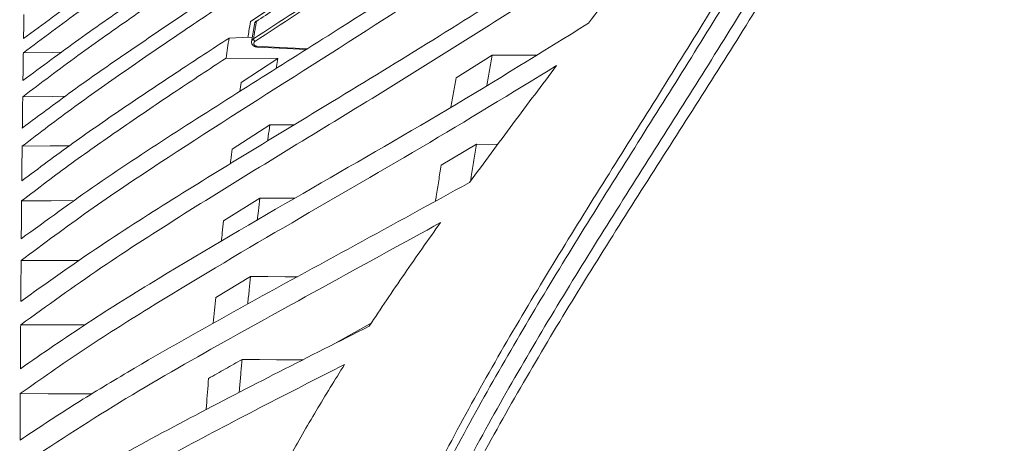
# Model space of a CAD drawing. Header units: millimetres. Extents: x 0 to 1118, y 0 to 864.
# Tile 119 of 256: x 216 to 238, y 709 to 719. Entities that reach past the tile are written whole.
import ezdxf

# ---------------------------------------------------------------- set-up
doc = ezdxf.new("R2010")
doc.units = ezdxf.units.MM

msp = doc.modelspace()

# ---------------------------------------------------------------- linework, layer by layer
at = {"color": 7, "linetype": 'Continuous', "lineweight": 15}
for p, q in [((220.986, 718.959), (221.86, 719.544)), ((221.078, 718.895), (221.014, 718.492)), ((221.619, 718.108), (220.424, 718.117)), ((220.772, 717.552), (221.619, 718.108)), ((221.583, 717.875), (221.619, 718.108)), ((225.734, 717.659), (226.565, 718.18)), ((220.742, 717.342), (220.772, 717.552)), ((220.564, 716.016), (221.434, 716.573)), ((225.391, 715.643), (226.208, 716.125)), ((220.366, 714.359), (221.205, 714.88)), ((220.184, 712.59), (220.991, 713.072)), ((222.867, 711.489), (223.777, 711.997))]:
    msp.add_line(p, q, dxfattribs=at)
at = {"color": 7, "linetype": 'Continuous', "lineweight": 15, "flags": 128}
for points in [[(220.492, 718.578), (220.794, 718.589), (221.03, 718.597)], [(216.622, 718.251), (216.424, 718.247), (215.742, 718.236)], [(221.132, 718.369), (221.817, 718.335), (222.272, 718.312)], [(227.58, 718.18), (227.53, 718.18), (227.048, 718.18), (226.565, 718.18)], [(216.713, 717.235), (216.41, 717.231), (215.727, 717.222)], [(221.999, 716.575), (221.832, 716.574), (221.434, 716.573)], [(216.805, 716.092), (216.363, 716.087), (215.714, 716.081)], [(226.694, 716.124), (226.691, 716.124), (226.208, 716.125)], [(222.011, 714.88), (222, 714.88), (221.603, 714.88), (221.205, 714.88)], [(216.925, 714.827), (216.384, 714.823), (215.701, 714.819)], [(217.038, 713.446), (216.983, 713.446), (216.337, 713.444), (215.69, 713.442)], [(222.075, 713.068), (221.785, 713.069), (221.388, 713.071), (220.991, 713.072)], [(217.164, 711.956), (217.045, 711.956), (216.363, 711.956), (215.68, 711.956)], [(222.194, 711.148), (221.927, 711.15), (221.591, 711.152), (221.193, 711.155), (220.795, 711.158)], [(217.333, 710.364), (216.961, 710.365), (216.316, 710.367), (215.671, 710.37)]]:
    msp.add_lwpolyline(points, dxfattribs=at)
at = {"color": 9, "linetype": 'Continuous', "lineweight": 0, "flags": 128}
msp.add_lwpolyline([(221.133, 718.39), (221.663, 718.363), (222.193, 718.337), (222.302, 718.331)], dxfattribs=at)
at = {"color": 7, "linetype": 'Continuous', "lineweight": 15}
msp.add_arc((221.134, 718.965), 0.0114, 126.1018, 181.9209, dxfattribs=at)
at = {"color": 9, "linetype": 'Continuous', "lineweight": 0}
for centre, radius, start, end in [((221.154, 718.57), 0.0967, 185.6777, 226.8838), ((221.602, 718.362), 0.47, 176.6051, 179.1491)]:
    msp.add_arc(centre, radius, start, end, dxfattribs=at)
for points, knots in [([(237.951, 623.619), (237.938, 624.389), (237.913, 625.93), (237.7, 628.915), (237.254, 632.569), (236.472, 636.862), (235.484, 641.117), (234.321, 645.326), (233.011, 649.493), (231.58, 653.622), (229.546, 659.089), (227.654, 663.834), (225.806, 668.602), (224.517, 672.049), (223.344, 675.556), (222.52, 678.419), (221.978, 680.581), (221.523, 682.754), (221.166, 684.937), (220.913, 687.136), (220.774, 689.348), (220.756, 691.564), (220.865, 693.778), (221.105, 695.984), (221.479, 698.171), (221.987, 700.334), (222.626, 702.459), (223.389, 704.54), (224.264, 706.574), (225.234, 708.561), (226.284, 710.504), (227.759, 713.04), (229.699, 716.141), (231.749, 719.39), (233.428, 722.231), (234.664, 724.524), (235.71, 726.736), (236.566, 728.875), (237.262, 731.091), (237.686, 733.094), (237.906, 734.839), (237.936, 735.817), (237.951, 736.307)], [0, 0, 0, 0, 0.019382, 0.0388, 0.075345, 0.112022, 0.148628, 0.185301, 0.221943, 0.258625, 0.295326, 0.36883, 0.387236, 0.424098, 0.46151, 0.480298, 0.499107, 0.517637, 0.536187, 0.554778, 0.573348, 0.591973, 0.610553, 0.629143, 0.647801, 0.666393, 0.685054, 0.703635, 0.722188, 0.740787, 0.759284, 0.7778, 0.814658, 0.851371, 0.874547, 0.897755, 0.91695, 0.93614, 0.955754, 0.975359, 0.987647, 1, 1, 1, 1]), ([(238.097, 736.311), (238.085, 735.818), (238.061, 734.832), (237.851, 733.084), (237.436, 731.082), (236.747, 728.858), (235.889, 726.693), (234.834, 724.453), (233.59, 722.143), (231.908, 719.297), (229.855, 716.046), (227.914, 712.949), (226.44, 710.418), (225.392, 708.482), (224.423, 706.503), (223.55, 704.477), (222.79, 702.406), (222.154, 700.291), (221.647, 698.14), (221.276, 695.961), (221.037, 693.766), (220.929, 691.561), (220.947, 689.355), (221.086, 687.153), (221.339, 684.961), (221.696, 682.787), (222.151, 680.621), (222.693, 678.465), (223.516, 675.609), (224.69, 672.109), (225.978, 668.666), (227.827, 663.9), (229.719, 659.154), (231.751, 653.682), (233.182, 649.549), (234.491, 645.375), (235.652, 641.159), (236.637, 636.898), (237.415, 632.594), (237.859, 628.932), (238.06, 625.935), (238.097, 624.39), (238.097, 623.618), (238.097, 623.618)], [0, 0, 0, 0, 0.012416, 0.024833, 0.044289, 0.063816, 0.083386, 0.102901, 0.126154, 0.149412, 0.186152, 0.222977, 0.241439, 0.259899, 0.278406, 0.296911, 0.31541, 0.33395, 0.35249, 0.371026, 0.389564, 0.408061, 0.42658, 0.445099, 0.4636, 0.482101, 0.500571, 0.519319, 0.538068, 0.575411, 0.612236, 0.630634, 0.704154, 0.740882, 0.777608, 0.814299, 0.851003, 0.887703, 0.9244, 0.961089, 0.980545, 1, 1, 1, 1, 1]), ([(238.555, 623.618), (238.555, 623.618), (238.555, 624.343), (238.507, 626.525), (238.209, 630.156), (237.57, 634.483), (236.702, 638.769), (235.638, 643.012), (234.411, 647.21), (233.046, 651.367), (231.57, 655.486), (230.011, 659.576), (228.403, 663.649), (226.791, 667.725), (225.233, 671.826), (223.807, 675.981), (222.808, 679.509), (222.171, 682.374), (221.788, 684.543), (221.508, 686.731), (221.343, 688.931), (221.298, 691.139), (221.381, 693.346), (221.596, 695.543), (221.945, 697.724), (222.432, 699.879), (223.051, 702), (223.8, 704.078), (224.663, 706.108), (225.626, 708.09), (226.672, 710.026), (228.146, 712.557), (230.094, 715.65), (232.168, 718.907), (233.882, 721.773), (235.146, 724.088), (236.209, 726.302), (237.067, 728.406), (237.771, 730.566), (238.24, 732.618), (238.508, 734.538), (238.539, 735.72), (238.555, 736.311)], [0, 0, 0, 0, 0, 0.018255, 0.054923, 0.091601, 0.128278, 0.164958, 0.20165, 0.238344, 0.275056, 0.31177, 0.348506, 0.385271, 0.422072, 0.458918, 0.495814, 0.514271, 0.532761, 0.55125, 0.569759, 0.588267, 0.60679, 0.625312, 0.643807, 0.662338, 0.68087, 0.699386, 0.717903, 0.73637, 0.754822, 0.773275, 0.810082, 0.846803, 0.870466, 0.894124, 0.913157, 0.932239, 0.951284, 0.970267, 0.985135, 1, 1, 1, 1]), ([(238.908, 736.309), (238.889, 735.708), (238.85, 734.507), (238.566, 732.561), (238.079, 730.487), (237.357, 728.309), (236.48, 726.188), (235.399, 723.963), (234.119, 721.64), (232.39, 718.773), (230.303, 715.521), (228.348, 712.436), (226.87, 709.915), (225.825, 707.989), (224.862, 706.018), (224, 704), (223.254, 701.934), (222.637, 699.826), (222.152, 697.684), (221.805, 695.516), (221.593, 693.331), (221.511, 691.137), (221.557, 688.942), (221.724, 686.753), (222.005, 684.576), (222.39, 682.417), (223.029, 679.565), (224.034, 676.051), (225.467, 671.909), (227.032, 667.817), (228.654, 663.748), (230.272, 659.677), (231.841, 655.586), (233.329, 651.463), (234.704, 647.301), (235.942, 643.093), (237.016, 638.84), (237.897, 634.538), (238.544, 630.193), (238.863, 626.543), (238.897, 624.348), (238.908, 623.618)], [0, 0, 0, 0, 0.0151052, 0.0302135, 0.0493734, 0.0685948, 0.0878524, 0.1070619, 0.1307913, 0.1545261, 0.1912488, 0.2279761, 0.2463528, 0.2647277, 0.2830942, 0.3014952, 0.3198943, 0.3383011, 0.3567075, 0.3750776, 0.393479, 0.4118812, 0.4302759, 0.4486715, 0.4670576, 0.4854449, 0.5038098, 0.54055, 0.5772798, 0.614004, 0.6507265, 0.6874493, 0.7241836, 0.7609161, 0.7976672, 0.8344158, 0.8711927, 0.9079655, 0.9448022, 0.9816285, 1, 1, 1, 1]), ([(221.058, 718.56), (222.309, 719.376), (224.812, 721.008), (228.119, 723.302), (230.925, 725.484), (232.81, 727.167), (234.159, 728.558), (235.053, 729.591), (235.871, 730.661), (236.327, 731.409), (236.556, 731.783)], [0, 0, 0, 0, 0.211503, 0.423133, 0.573612, 0.724747, 0.793781, 0.862806, 0.931412, 1, 1, 1, 1]), ([(236.599, 731.735), (236.373, 731.364), (235.919, 730.62), (235.103, 729.551), (234.206, 728.512), (232.854, 727.117), (230.964, 725.429), (228.157, 723.246), (224.844, 720.948), (222.341, 719.316), (221.088, 718.499)], [0, 0, 0, 0, 0.068074, 0.136165, 0.205835, 0.275515, 0.425909, 0.577137, 0.788424, 1, 1, 1, 1]), ([(221.122, 718.964), (221.117, 718.933), (221.105, 718.86), (221.088, 718.752), (221.072, 718.649), (221.062, 718.586), (221.058, 718.56)], [0, 0, 0, 0, 0.237197, 0.541541, 0.808831, 1, 1, 1, 1]), ([(221.014, 718.497), (221.014, 718.498), (221.013, 718.51), (221.026, 718.532), (221.044, 718.551), (221.056, 718.559), (221.058, 718.56)], [0, 0, 0, 0, 0.035312, 0.481351, 0.928604, 1, 1, 1, 1]), ([(221.088, 718.499), (221.087, 718.498), (221.079, 718.493), (221.068, 718.482), (221.06, 718.462), (221.06, 718.441), (221.069, 718.421), (221.085, 718.405), (221.107, 718.393), (221.124, 718.391), (221.133, 718.39)], [0, 0, 0, 0, 0.02239, 0.162638, 0.302438, 0.44186, 0.581142, 0.720581, 0.860297, 1, 1, 1, 1])]:
    msp.add_open_spline(points, degree=3, knots=knots, dxfattribs=at)
at = {"color": 7, "linetype": 'Continuous', "lineweight": 15}
for points, knots in [([(215.694, 713.944), (216.275, 714.368), (217.438, 715.218), (219.892, 716.82), (222.839, 718.665), (226.209, 720.816), (228.791, 722.591), (230.771, 724.086), (232.201, 725.262), (233.565, 726.489), (234.38, 727.363), (234.788, 727.8)], [0, 0, 0, 0, 0.09138, 0.182789, 0.366063, 0.523323, 0.680743, 0.760181, 0.839609, 0.919816, 1, 1, 1, 1]), ([(234.15, 726.679), (233.746, 726.277), (232.938, 725.473), (231.608, 724.33), (230.215, 723.224), (228.21, 721.744), (225.54, 719.938), (222.202, 717.819), (219.419, 716.053), (217.242, 714.598), (216.207, 713.827), (215.69, 713.442)], [0, 0, 0, 0, 0.0788022, 0.1576204, 0.2371352, 0.3166576, 0.4873901, 0.6583375, 0.8290399, 0.9145307, 1, 1, 1, 1]), ([(215.683, 712.496), (216.252, 712.902), (217.388, 713.714), (219.797, 715.248), (222.423, 716.836), (225.204, 718.527), (227.491, 719.974), (229.724, 721.467), (231.116, 722.529), (231.813, 723.06)], [0, 0, 0, 0, 0.110255, 0.220543, 0.441786, 0.581093, 0.720433, 0.860071, 1, 1, 1, 1]), ([(215.747, 718.565), (216.194, 718.894), (217.089, 719.553), (218.464, 720.502), (219.814, 721.424), (220.703, 722.031), (221.133, 722.325)], [0, 0, 0, 0, 0.254323, 0.508619, 0.762375, 1, 1, 1, 1]), ([(231.076, 722.018), (230.473, 721.573), (229.266, 720.684), (226.721, 718.991), (223.431, 716.955), (220.109, 714.943), (217.515, 713.282), (216.292, 712.399), (215.68, 711.956)], [0, 0, 0, 0, 0.124722, 0.249464, 0.499796, 0.749703, 0.874754, 1, 1, 1, 1]), ([(221.07, 721.997), (220.643, 721.703), (219.759, 721.096), (218.422, 720.175), (217.064, 719.225), (216.182, 718.566), (215.742, 718.236)], [0, 0, 0, 0, 0.2381066, 0.4923892, 0.7461411, 1, 1, 1, 1]), ([(228.793, 718.922), (228.985, 719.179), (229.37, 719.691), (229.944, 720.463), (230.514, 721.237), (230.889, 721.757), (231.076, 722.018)], [0, 0, 0, 0, 0.250029, 0.500059, 0.750023, 1, 1, 1, 1]), ([(215.732, 717.597), (216.162, 717.916), (217.02, 718.555), (218.344, 719.472), (219.648, 720.358), (220.51, 720.939), (220.927, 721.22)], [0, 0, 0, 0, 0.254433, 0.508836, 0.762498, 1, 1, 1, 1]), ([(220.86, 720.846), (220.446, 720.564), (219.59, 719.983), (218.299, 719.096), (216.993, 718.179), (216.149, 717.541), (215.727, 717.222)], [0, 0, 0, 0, 0.238258, 0.4927, 0.746276, 1, 1, 1, 1]), ([(222.828, 720.074), (222.686, 719.982), (222.402, 719.796), (221.976, 719.519), (221.549, 719.242), (221.264, 719.057), (221.122, 718.964)], [0, 0, 0, 0, 0.25, 0.499999, 0.75, 1, 1, 1, 1]), ([(215.718, 716.5), (216.129, 716.808), (216.949, 717.422), (218.221, 718.302), (219.476, 719.149), (220.308, 719.702), (220.71, 719.969)], [0, 0, 0, 0, 0.2545408, 0.5090515, 0.7626156, 1, 1, 1, 1]), ([(220.642, 719.55), (220.243, 719.282), (219.416, 718.729), (218.175, 717.881), (216.922, 717.001), (216.116, 716.388), (215.714, 716.081)], [0, 0, 0, 0, 0.2383135, 0.4928603, 0.7463386, 1, 1, 1, 1]), ([(215.756, 719.119), (215.755, 719.075), (215.754, 718.986), (215.751, 718.849), (215.749, 718.709), (215.748, 718.613), (215.747, 718.565)], [0, 0, 0, 0, 0.250935, 0.50187, 0.75092, 1, 1, 1, 1]), ([(220.928, 718.593), (220.936, 718.643), (220.955, 718.766), (220.975, 718.887), (220.986, 718.959)], [0, 0, 0, 0, 0.4000802, 1, 1, 1, 1]), ([(221.122, 718.964), (221.112, 718.957), (221.093, 718.942), (221.079, 718.916), (221.079, 718.9), (221.079, 718.895)], [0, 0, 0, 0, 0.404939, 0.81023, 1, 1, 1, 1]), ([(221.128, 718.973), (221.124, 718.971), (221.107, 718.962), (221.091, 718.943), (221.086, 718.924), (221.084, 718.919)], [0, 0, 0, 0, 0.181212, 0.752675, 1, 1, 1, 1]), ([(215.674, 710.944), (216.189, 711.3), (217.219, 712.012), (219.396, 713.363), (222.185, 714.99), (225.556, 716.915), (227.714, 718.253), (228.793, 718.922)], [0, 0, 0, 0, 0.125506, 0.251237, 0.502203, 0.751053, 1, 1, 1, 1]), ([(215.706, 715.281), (216.097, 715.573), (216.88, 716.159), (218.098, 716.997), (219.303, 717.802), (220.104, 718.325), (220.492, 718.578)], [0, 0, 0, 0, 0.254628, 0.509229, 0.762698, 1, 1, 1, 1]), ([(220.492, 718.578), (220.48, 718.502), (220.458, 718.35), (220.435, 718.194), (220.424, 718.117)], [0, 0, 0, 0, 0.499971, 1, 1, 1, 1]), ([(221.014, 718.497), (221.013, 718.485), (221.011, 718.459), (221.028, 718.423), (221.057, 718.393), (221.093, 718.374), (221.12, 718.372), (221.132, 718.371)], [0, 0, 0, 0, 0.1910149, 0.3972004, 0.6058115, 0.8262502, 1, 1, 1, 1]), ([(220.424, 718.117), (220.039, 717.863), (219.243, 717.339), (218.052, 716.532), (216.853, 715.694), (216.085, 715.111), (215.701, 714.819)], [0, 0, 0, 0, 0.238443, 0.493093, 0.746442, 1, 1, 1, 1]), ([(215.742, 718.236), (215.741, 718.185), (215.739, 718.082), (215.737, 717.923), (215.735, 717.762), (215.733, 717.652), (215.732, 717.597)], [0, 0, 0, 0, 0.250935, 0.50187, 0.750919, 1, 1, 1, 1]), ([(226.441, 717.484), (226.462, 717.6), (226.503, 717.834), (226.544, 718.064), (226.565, 718.18)], [0, 0, 0, 0, 0.496899, 1, 1, 1, 1]), ([(228.056, 717.943), (227.018, 717.31), (224.943, 716.043), (221.751, 714.211), (219.135, 712.66), (217.11, 711.381), (216.151, 710.707), (215.671, 710.37)], [0, 0, 0, 0, 0.251031, 0.502022, 0.75074, 0.875381, 1, 1, 1, 1]), ([(226.046, 715.245), (226.212, 715.471), (226.544, 715.923), (227.046, 716.598), (227.55, 717.271), (227.888, 717.719), (228.056, 717.943)], [0, 0, 0, 0, 0.250025, 0.500049, 0.750024, 1, 1, 1, 1]), ([(225.615, 716.979), (225.635, 717.093), (225.675, 717.321), (225.714, 717.546), (225.734, 717.659)], [0, 0, 0, 0, 0.49835, 1, 1, 1, 1]), ([(215.727, 717.222), (215.727, 717.164), (215.725, 717.047), (215.723, 716.867), (215.721, 716.686), (215.719, 716.562), (215.718, 716.5)], [0, 0, 0, 0, 0.250935, 0.50187, 0.75092, 1, 1, 1, 1]), ([(221.381, 716.197), (221.386, 716.233), (221.404, 716.36), (221.422, 716.484), (221.434, 716.573)], [0, 0, 0, 0, 0.285314, 1, 1, 1, 1]), ([(215.714, 716.081), (215.713, 716.016), (215.712, 715.886), (215.709, 715.686), (215.707, 715.485), (215.706, 715.349), (215.706, 715.281)], [0, 0, 0, 0, 0.250935, 0.50187, 0.750919, 1, 1, 1, 1]), ([(220.52, 715.67), (220.524, 715.699), (220.538, 715.815), (220.553, 715.93), (220.564, 716.016)], [0, 0, 0, 0, 0.247484, 1, 1, 1, 1]), ([(226.067, 715.274), (226.073, 715.31), (226.099, 715.472), (226.146, 715.756), (226.187, 716.002), (226.208, 716.125)], [0, 0, 0, 0, 0.124882, 0.562409, 1, 1, 1, 1]), ([(225.258, 714.813), (225.264, 714.848), (225.289, 715.006), (225.333, 715.283), (225.372, 715.523), (225.391, 715.643)], [0, 0, 0, 0, 0.125898, 0.562917, 1, 1, 1, 1]), ([(215.666, 709.297), (216.069, 709.563), (216.876, 710.097), (218.569, 711.12), (220.747, 712.353), (223.41, 713.795), (225.168, 714.762), (226.046, 715.245)], [0, 0, 0, 0, 0.125481, 0.251115, 0.502075, 0.751039, 1, 1, 1, 1]), ([(221.141, 714.368), (221.151, 714.443), (221.172, 714.615), (221.193, 714.785), (221.205, 714.88)], [0, 0, 0, 0, 0.435351, 1, 1, 1, 1]), ([(215.701, 714.819), (215.701, 714.747), (215.699, 714.604), (215.697, 714.386), (215.696, 714.167), (215.694, 714.018), (215.694, 713.944)], [0, 0, 0, 0, 0.250936, 0.501872, 0.75092, 1, 1, 1, 1]), ([(225.376, 714.318), (224.542, 713.86), (222.874, 712.944), (220.381, 711.573), (217.935, 710.178), (216.421, 709.186), (215.664, 708.69)], [0, 0, 0, 0, 0.250906, 0.501813, 0.750661, 1, 1, 1, 1]), ([(220.314, 713.88), (220.321, 713.947), (220.338, 714.108), (220.356, 714.267), (220.366, 714.359)], [0, 0, 0, 0, 0.414918, 1, 1, 1, 1]), ([(223.729, 711.926), (223.863, 712.128), (224.13, 712.531), (224.54, 713.131), (224.955, 713.727), (225.235, 714.121), (225.376, 714.318)], [0, 0, 0, 0, 0.250076, 0.500151, 0.750066, 1, 1, 1, 1]), ([(215.69, 713.442), (215.689, 713.364), (215.688, 713.209), (215.687, 712.974), (215.685, 712.736), (215.684, 712.576), (215.683, 712.496)], [0, 0, 0, 0, 0.250935, 0.501869, 0.750919, 1, 1, 1, 1]), ([(220.922, 712.438), (220.923, 712.444), (220.935, 712.554), (220.957, 712.766), (220.98, 712.97), (220.991, 713.072)], [0, 0, 0, 0, 0.027917, 0.513927, 1, 1, 1, 1]), ([(220.128, 711.989), (220.128, 711.99), (220.137, 712.093), (220.156, 712.294), (220.174, 712.491), (220.184, 712.59)], [0, 0, 0, 0, 0.007344, 0.50364, 1, 1, 1, 1]), ([(215.66, 707.561), (216.293, 707.947), (217.56, 708.717), (219.585, 709.809), (221.647, 710.875), (223.035, 711.575), (223.729, 711.926)], [0, 0, 0, 0, 0.250826, 0.501596, 0.750775, 1, 1, 1, 1]), ([(215.68, 711.956), (215.679, 711.873), (215.678, 711.707), (215.677, 711.455), (215.676, 711.201), (215.675, 711.03), (215.674, 710.944)], [0, 0, 0, 0, 0.250934, 0.501868, 0.750919, 1, 1, 1, 1]), ([(223.16, 711.041), (222.509, 710.71), (221.207, 710.047), (219.288, 709.038), (217.414, 708.008), (216.243, 707.286), (215.657, 706.925)], [0, 0, 0, 0, 0.250676, 0.501361, 0.750489, 1, 1, 1, 1]), ([(220.019, 710.717), (220.148, 710.791), (220.406, 710.938), (220.665, 711.085), (220.795, 711.158)], [0, 0, 0, 0, 0.50207, 1, 1, 1, 1]), ([(220.724, 710.392), (220.728, 710.431), (220.741, 710.58), (220.764, 710.835), (220.784, 711.05), (220.795, 711.158)], [0, 0, 0, 0, 0.150901, 0.575423, 1, 1, 1, 1]), ([(221.879, 708.886), (221.981, 709.069), (222.186, 709.433), (222.504, 709.973), (222.827, 710.51), (223.049, 710.864), (223.16, 711.041)], [0, 0, 0, 0, 0.250116, 0.500232, 0.750095, 1, 1, 1, 1]), ([(219.963, 709.998), (219.965, 710.028), (219.975, 710.164), (219.994, 710.404), (220.011, 710.613), (220.019, 710.717)], [0, 0, 0, 0, 0.125144, 0.562544, 1, 1, 1, 1]), ([(215.671, 710.37), (215.671, 710.281), (215.67, 710.105), (215.669, 709.837), (215.667, 709.568), (215.667, 709.387), (215.666, 709.297)], [0, 0, 0, 0, 0.250934, 0.501868, 0.750918, 1, 1, 1, 1])]:
    msp.add_open_spline(points, degree=3, knots=knots, dxfattribs=at)

doc.saveas('drawing.dxf')
